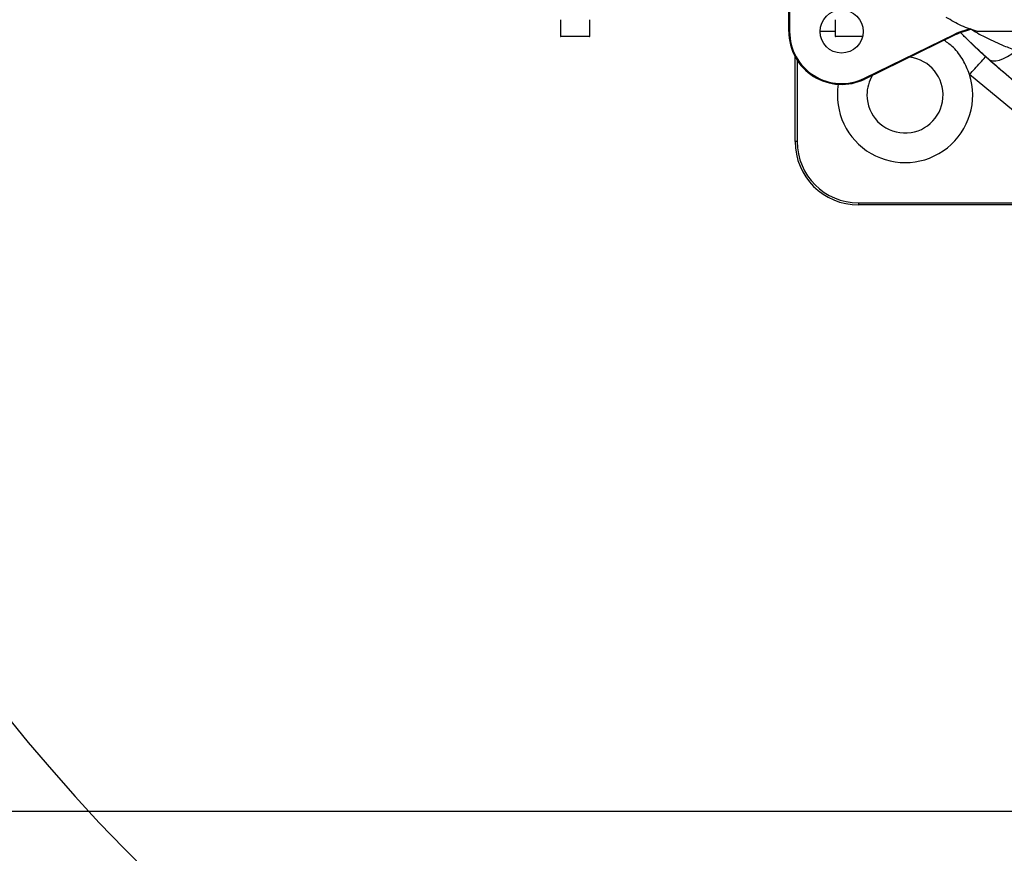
# Model space of a CAD drawing. Header units: millimetres. Extents: x 1654 to 2248, y 5204 to 5624.
# Tile 4 of 81: x 1803 to 1826, y 5247 to 5266. Entities that reach past the tile are written whole.
import ezdxf

# ---------------------------------------------------------------- set-up
doc = ezdxf.new("R2010")
doc.units = ezdxf.units.MM
doc.header["$PDSIZE"] = -1
for name, color, linetype in [('运动空间02尺寸标注', 3, 'Continuous'), ('运动空间03轨迹注释', 6, 'Continuous'), ('运动空间05模型', 7, 'Continuous'), ('运动空间16俯视轨迹', 2, 'Continuous')]:
    doc.layers.add(name, color=color, linetype=linetype)
doc.styles.add('SLDTEXTSTYLE0', font='TXT', dxfattribs={"width": 0.7})
doc.dimstyles.new('SLDDIMSTYLE0', dxfattribs={"dimtxt": 3.5, "dimasz": 4.08, "dimexe": 0, "dimexo": 0.0625, "dimgap": 0.875, "dimtad": 0, "dimtih": 1, "dimtoh": 1, "dimdec": 4, "dimlfac": 10, "dimzin": 12, "dimdsep": 46, "dimtxsty": 'SLDTEXTSTYLE0', "dimsah": 1, "dimcen": 0.09, "dimazin": 3, "dimtfac": 1, "dimtdec": 3, "dimtofl": 0, "dimtmove": 0, "dimatfit": 3, "dimfxl": 1, "dimfrac": 2, "dimtolj": 1, "dimtzin": 12, "dimarcsym": 0})
doc.dimstyles.new('SLDDIMSTYLE1', dxfattribs={"dimtxt": 5, "dimasz": 4.08, "dimexe": 1, "dimexo": 0.0625, "dimgap": 0.875, "dimtad": 1, "dimlfac": 10, "dimrnd": 1e-09, "dimzin": 12, "dimdsep": 46, "dimtxsty": 'SLDTEXTSTYLE0', "dimsah": 1, "dimcen": 0.09, "dimadec": 0, "dimazin": 3, "dimtfac": 1, "dimtdec": 3, "dimtofl": 0, "dimtmove": 0, "dimatfit": 3, "dimfxl": 1, "dimfrac": 2, "dimtolj": 1, "dimtzin": 12, "dimarcsym": 0})

# ---------------------------------------------------------------- blocks, each defined once
blk = doc.blocks.new('*D153')
at = {"layer": 'Defpoints', "color": 0}
for p in [(1820.531, 5276.687), (1835.781, 5276.687), (1851.031, 5276.687), (1793.801, 5269.285), (1859.205, 5241.073)]:
    blk.add_point(p, dxfattribs=at)
at = {"layer": '运动空间03轨迹注释', "color": 0, "lineweight": -2}
blk.add_line((1851.093, 5276.687), (1878.408, 5276.687), dxfattribs=at)
for start, end in [(280.9006, 354.5139), (195.4861, 269.1523)]:
    blk.add_arc((1835.781, 5276.687), 42.627, start, end, dxfattribs=at)
at = {"layer": '运动空间03轨迹注释', "color": 0}
for points in [[(1878.892, 5272.58), (1877.533, 5272.645), (1878.408, 5276.687)], [(1795.364, 5265.456), (1794.038, 5265.156), (1793.801, 5269.285)]]:
    blk.add_solid(points, dxfattribs=at)
at = {"layer": '运动空间03轨迹注释', "color": 0, "insert": (1836.025, 5235.972), "char_height": 3.5, "attachment_point": 1, "style": 'SLDTEXTSTYLE0'}
blk.add_mtext('\\A1;170%%d', dxfattribs=at)
blk = doc.blocks.new('*D155')
at = {"layer": 'Defpoints', "color": 0}
for p in [(1857.392, 5299.407), (1772.611, 5247.747), (1859.381, 5247.747)]:
    blk.add_point(p, dxfattribs=at)
at = {"layer": '运动空间02尺寸标注', "color": 0, "lineweight": -2}
for p, q in [((1857.329, 5299.407), (1771.611, 5299.407)), ((1772.611, 5295.327), (1772.611, 5251.827)), ((1859.318, 5247.747), (1771.611, 5247.747))]:
    blk.add_line(p, q, dxfattribs=at)
at = {"layer": '运动空间02尺寸标注', "color": 0}
for points in [[(1773.291, 5295.327), (1771.931, 5295.327), (1772.611, 5299.407)], [(1771.931, 5251.827), (1773.291, 5251.827), (1772.611, 5247.747)]]:
    blk.add_solid(points, dxfattribs=at)
at = {"layer": '运动空间02尺寸标注', "color": 0, "insert": (1769.236, 5276.139), "char_height": 5, "attachment_point": 5, "rotation": 90, "style": 'SLDTEXTSTYLE0'}
blk.add_mtext('\\A1;516.6', dxfattribs=at)

msp = doc.modelspace()

# ---------------------------------------------------------------- linework, layer by layer
at = {"layer": '运动空间05模型', "lineweight": 25}
for p, q in [((1821.030534, 5266.187379), (1821.030534, 5273.825998)), ((1821.050534, 5273.825998), (1821.050534, 5266.187379)), ((1815.630534, 5266.467379), (1815.630534, 5266.077379)), ((1816.330534, 5266.077379), (1816.330534, 5266.467379)), ((1822.130534, 5266.467379), (1822.130534, 5266.077379)), ((1815.630534, 5266.077379), (1816.330534, 5266.077379)), ((1816.320534, 5266.067379), (1815.640534, 5266.067379)), ((1821.030534, 5266.187379), (1821.050534, 5266.187379)), ((1822.130534, 5266.187379), (1821.770534, 5266.187379)), ((1822.130534, 5266.077379), (1822.556515, 5266.077379)), ((1822.554344, 5266.067379), (1822.140534, 5266.067379)), ((1822.776215, 5266.067379), (1822.554344, 5266.067379)), ((1822.556515, 5266.077379), (1822.77853, 5266.077379)), ((1822.819749, 5265.081871), (1824.955562, 5266.123622)), ((1824.96433, 5266.105647), (1822.828517, 5265.063895)), ((1824.96433, 5266.105647), (1824.955562, 5266.123622)), ((1821.180534, 5263.587379), (1821.180534, 5265.593661)), ((1821.230534, 5265.509146), (1821.230534, 5263.587379)), ((1826.341059, 5264.314399), (1825.305573, 5265.171377)), ((1822.828517, 5265.063895), (1822.819749, 5265.081871)), ((1821.230534, 5263.587379), (1821.180534, 5263.587379)), ((1822.680534, 5262.137379), (1822.680534, 5262.087379)), ((1822.680534, 5262.137379), (1826.64702, 5262.137379)), ((1826.654047, 5262.087379), (1822.680534, 5262.087379))]:
    msp.add_line(p, q, dxfattribs=at)
at = {"layer": '运动空间05模型', "lineweight": 25, "flags": 128}
for points in [[(1826.091104, 5265.236835), (1825.565296, 5265.703349), (1825.091767, 5266.163584)], [(1825.74393, 5265.539886), (1825.79363, 5265.509053), (1825.856141, 5265.494228), (1825.930169, 5265.495717), (1826.014184, 5265.513489), (1826.106447, 5265.547177), (1826.205052, 5265.596084), (1826.307957, 5265.659199), (1826.413037, 5265.735216)]]:
    msp.add_lwpolyline(points, dxfattribs=at)
at = {"layer": '运动空间05模型', "lineweight": 25}
msp.add_circle((1822.280534, 5266.187379), 0.51, dxfattribs=at)
for centre, radius, start, end in [((1825.62191, 5264.757467), 1.52, 100.7679465, 116.0009857), ((1815.640534, 5266.077379), 0.01, 180, 270), ((1816.320534, 5266.077379), 0.01, 270, 0), ((1822.280534, 5266.187379), 1.25, 180, 296.0009857), ((1822.280534, 5266.187379), 1.23, 180, 296.0009857), ((1822.140534, 5266.077379), 0.01, 180, 270), ((1825.62191, 5264.757467), 1.5, 100.1382306, 116.0009857), ((1823.780534, 5264.687379), 0.9, 180, 83.112918), ((1823.780534, 5264.687379), 1.6, 170.9179171, 17.6077498), ((1823.780534, 5264.687379), 0.9, 148.8890533, 180), ((1822.680534, 5263.587379), 1.5, 180, 270), ((1822.680534, 5263.587379), 1.45, 180, 270)]:
    msp.add_arc(centre, radius, start, end, dxfattribs=at)
for points, knots in [([(1825.492732, 5266.187379), (1825.36521, 5266.228953), (1825.107423, 5266.312996), (1824.8739, 5266.450824), (1824.755896, 5266.520471)], [0, 0, 0, 0, 0.494681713, 1, 1, 1, 1]), ([(1825.74393, 5265.539886), (1825.65867, 5265.617865), (1825.462932, 5265.796886), (1825.251064, 5266.001087), (1825.130807, 5266.125117), (1825.105422, 5266.151297)], [0, 0, 0, 0, 0.378431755, 0.868795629, 1, 1, 1, 1]), ([(1825.360133, 5266.225087), (1825.476262, 5266.160592), (1825.722138, 5266.024039), (1826.076323, 5265.866508), (1826.314729, 5265.773548), (1826.413037, 5265.735216)], [0, 0, 0, 0, 0.34467874, 0.729775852, 1, 1, 1, 1]), ([(1826.326524, 5266.187379), (1826.245238, 5266.187379), (1826.079095, 5266.187379), (1825.791955, 5266.187379), (1825.606262, 5266.187379), (1825.492732, 5266.187379)], [0, 0, 0, 0, 0.271275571, 0.554466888, 1, 1, 1, 1]), ([(1825.305573, 5265.171377), (1825.259304, 5265.287526), (1825.166766, 5265.519825), (1824.956249, 5265.796971), (1824.781856, 5265.925988), (1824.708005, 5265.980623)], [0, 0, 0, 0, 0.365694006, 0.731388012, 1, 1, 1, 1]), ([(1825.305631, 5265.171324), (1825.347135, 5265.216952), (1825.432684, 5265.311005), (1825.55798, 5265.448761), (1825.645748, 5265.545261), (1825.684335, 5265.587691), (1825.687851, 5265.591556)], [0, 0, 0, 0, 0.305007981, 0.628702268, 0.966173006, 1, 1, 1, 1]), ([(1826.780534, 5264.688477), (1826.767579, 5264.697836), (1826.576804, 5264.835654), (1826.220477, 5265.123166), (1825.903915, 5265.399986), (1825.74393, 5265.539886)], [0, 0, 0, 0, 0.034780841, 0.512193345, 1, 1, 1, 1])]:
    msp.add_open_spline(points, degree=3, knots=knots, dxfattribs=at)
at = {"layer": '运动空间16俯视轨迹', "lineweight": 25}
msp.add_arc((1835.780534, 5276.687379), 50.019232, 190, 170, dxfattribs=at)

# ---------------------------------------------------------------- dimensions: what is measured, and where the dimension line sits
at = {"layer": '运动空间02尺寸标注'}
dim = msp.add_linear_dim(base=(1772.611161, 5247.747379), p1=(1857.391517, 5299.407379), p2=(1859.380534, 5247.747379), angle=90, dimstyle='SLDDIMSTYLE1', dxfattribs=at)
dim.commit()
dim.dimension.update_dxf_attribs({"geometry": '*D155', "text_midpoint": (1772.611161, 5276.139028), "dimtype": 160})
at = {"layer": '运动空间03轨迹注释'}
dim = msp.add_angular_dim_2l(base=(1859.204607, 5241.072806), line1=((1835.780534, 5276.687379), (1793.800858, 5269.285229)), line2=((1820.530534, 5276.687379), (1851.030534, 5276.687379)), dimstyle='SLDDIMSTYLE0', dxfattribs=at)
dim.commit()
dim.dimension.update_dxf_attribs({"geometry": '*D153', "text_midpoint": (1839.495746, 5234.222308)})

doc.saveas('drawing.dxf')
